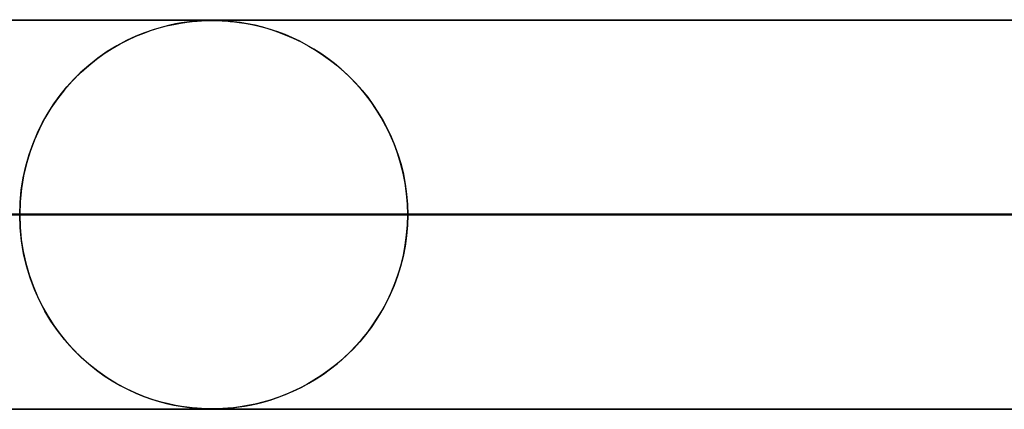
# Model space of a CAD drawing. Header units: millimetres. Extents: x -625 to 625, y -732 to 732.
# Tile 6 of 47: x -309 to -284, y 721 to 732. Entities that reach past the tile are written whole.
import ezdxf

# ---------------------------------------------------------------- set-up
doc = ezdxf.new("R2010")
doc.units = ezdxf.units.MM
doc.layers.add('HIDDEN', color=7, linetype='Continuous')
doc.layers.add('THICK', color=7, linetype='Continuous')

msp = doc.modelspace()

# ---------------------------------------------------------------- linework, layer by layer
at = {"layer": 'HIDDEN'}
for p, q in [((-501.5, 731.49), (0, 731.49)), ((-245.21, 731.48), (-481.175, 731.48)), ((-305.417, 731.243), (-305.636, 731.166)), ((-305.459, 731.229), (-305.263, 731.289)), ((-305.21, 731.304), (-305.417, 731.243)), ((-305.263, 731.289), (-305.071, 731.34)), ((-305.018, 731.353), (-305.21, 731.304)), ((-305.071, 731.34), (-304.885, 731.381)), ((-304.842, 731.39), (-305.018, 731.353)), ((-304.885, 731.381), (-304.71, 731.414)), ((-304.685, 731.418), (-304.842, 731.39)), ((-304.71, 731.414), (-304.552, 731.437)), ((-304.546, 731.438), (-304.685, 731.418)), ((-304.552, 731.437), (-304.41, 731.454)), ((-304.415, 731.453), (-304.546, 731.438)), ((-304.288, 731.465), (-304.415, 731.453)), ((-304.41, 731.454), (-304.283, 731.465)), ((-304.172, 731.473), (-304.288, 731.465)), ((-304.283, 731.465), (-304.17, 731.473)), ((-304.071, 731.477), (-304.172, 731.473)), ((-304.17, 731.473), (-304.071, 731.477)), ((-303.982, 731.479), (-304.071, 731.477)), ((-304.071, 731.477), (-303.982, 731.479)), ((-303.9, 731.48), (-303.982, 731.479)), ((-303.982, 731.479), (-303.899, 731.48)), ((-303.817, 731.479), (-303.9, 731.48)), ((-303.899, 731.48), (-303.819, 731.479)), ((-303.819, 731.479), (-303.734, 731.477)), ((-303.729, 731.477), (-303.817, 731.479)), ((-303.734, 731.477), (-303.641, 731.473)), ((-303.625, 731.472), (-303.729, 731.477)), ((-303.641, 731.473), (-303.538, 731.467)), ((-303.498, 731.464), (-303.625, 731.472)), ((-303.538, 731.467), (-303.431, 731.458)), ((-303.347, 731.449), (-303.498, 731.464)), ((-303.431, 731.458), (-303.322, 731.446)), ((-303.175, 731.427), (-303.347, 731.449)), ((-303.322, 731.446), (-303.203, 731.431)), ((-303.203, 731.431), (-303.069, 731.411)), ((-302.986, 731.396), (-303.175, 731.427)), ((-303.069, 731.411), (-302.921, 731.383)), ((-302.792, 731.356), (-302.986, 731.396)), ((-302.921, 731.383), (-302.761, 731.349)), ((-302.598, 731.308), (-302.792, 731.356)), ((-302.761, 731.349), (-302.59, 731.306)), ((-302.405, 731.252), (-302.598, 731.308)), ((-302.59, 731.306), (-302.408, 731.253)), ((-302.408, 731.253), (-302.217, 731.189)), ((-302.213, 731.188), (-302.405, 731.252)), ((-305.866, 731.074), (-306.104, 730.963)), ((-306.063, 730.983), (-305.86, 731.076)), ((-305.636, 731.166), (-305.866, 731.074)), ((-305.86, 731.076), (-305.658, 731.158)), ((-305.658, 731.158), (-305.459, 731.229)), ((-302.217, 731.189), (-302.018, 731.114)), ((-302.023, 731.116), (-302.213, 731.188)), ((-301.834, 731.035), (-302.023, 731.116)), ((-302.018, 731.114), (-301.813, 731.026)), ((-301.646, 730.946), (-301.834, 731.035)), ((-301.813, 731.026), (-301.61, 730.928)), ((-306.675, 730.629), (-306.471, 730.76)), ((-306.349, 730.832), (-306.598, 730.68)), ((-306.471, 730.76), (-306.267, 730.878)), ((-306.104, 730.963), (-306.349, 730.832)), ((-306.267, 730.878), (-306.063, 730.983)), ((-301.461, 730.849), (-301.646, 730.946)), ((-301.61, 730.928), (-301.412, 730.822)), ((-301.279, 730.743), (-301.461, 730.849)), ((-301.412, 730.822), (-301.22, 730.707)), ((-301.1, 730.629), (-301.279, 730.743)), ((-307.074, 730.326), (-306.876, 730.484)), ((-306.842, 730.51), (-307.073, 730.327)), ((-306.876, 730.484), (-306.675, 730.629)), ((-306.598, 730.68), (-306.842, 730.51)), ((-301.22, 730.707), (-301.033, 730.584)), ((-300.923, 730.506), (-301.1, 730.629)), ((-301.033, 730.584), (-300.852, 730.453)), ((-300.751, 730.374), (-300.923, 730.506)), ((-307.073, 730.327), (-307.293, 730.131)), ((-307.267, 730.155), (-307.074, 730.326)), ((-300.852, 730.453), (-300.677, 730.314)), ((-300.582, 730.233), (-300.751, 730.374)), ((-300.677, 730.314), (-300.508, 730.167)), ((-300.417, 730.083), (-300.582, 730.233)), ((-307.634, 729.774), (-307.454, 729.971)), ((-307.293, 730.131), (-307.501, 729.922)), ((-307.454, 729.971), (-307.267, 730.155)), ((-300.508, 730.167), (-300.345, 730.013)), ((-300.258, 729.924), (-300.417, 730.083)), ((-300.345, 730.013), (-300.19, 729.852)), ((-307.805, 729.564), (-307.634, 729.774)), ((-307.501, 729.922), (-307.695, 729.701)), ((-300.103, 729.756), (-300.258, 729.924)), ((-300.19, 729.852), (-300.041, 729.684)), ((-299.954, 729.578), (-300.103, 729.756)), ((-307.877, 729.469), (-308.045, 729.225)), ((-307.968, 729.341), (-307.805, 729.564)), ((-307.695, 729.701), (-307.877, 729.469)), ((-300.041, 729.684), (-299.898, 729.506)), ((-299.811, 729.39), (-299.954, 729.578)), ((-299.898, 729.506), (-299.762, 729.32)), ((-308.045, 729.225), (-308.2, 728.969)), ((-308.121, 729.105), (-307.968, 729.341)), ((-299.676, 729.192), (-299.811, 729.39)), ((-299.762, 729.32), (-299.633, 729.126)), ((-308.2, 728.969), (-308.342, 728.698)), ((-308.262, 728.856), (-308.121, 729.105)), ((-299.547, 728.985), (-299.676, 729.192)), ((-299.633, 729.126), (-299.511, 728.922)), ((-299.428, 728.769), (-299.547, 728.985)), ((-308.391, 728.594), (-308.262, 728.856)), ((-299.511, 728.922), (-299.397, 728.709)), ((-299.318, 728.543), (-299.428, 728.769)), ((-299.397, 728.709), (-299.292, 728.488)), ((-308.507, 728.32), (-308.391, 728.594)), ((-308.342, 728.698), (-308.47, 728.414)), ((-299.218, 728.31), (-299.318, 728.543)), ((-299.292, 728.488), (-299.198, 728.258)), ((-308.608, 728.035), (-308.507, 728.32)), ((-308.47, 728.414), (-308.581, 728.116)), ((-299.128, 728.068), (-299.218, 728.31)), ((-299.198, 728.258), (-299.113, 728.021)), ((-308.693, 727.738), (-308.608, 728.035)), ((-308.581, 728.116), (-308.675, 727.807)), ((-299.051, 727.818), (-299.128, 728.068)), ((-299.113, 728.021), (-299.04, 727.778)), ((-308.761, 727.434), (-308.693, 727.738)), ((-308.675, 727.807), (-308.75, 727.488)), ((-298.986, 727.56), (-299.051, 727.818)), ((-299.04, 727.778), (-298.979, 727.529)), ((-308.75, 727.488), (-308.805, 727.16)), ((-298.935, 727.297), (-298.986, 727.56)), ((-298.979, 727.529), (-298.931, 727.275)), ((-308.81, 727.124), (-308.761, 727.434)), ((-298.898, 727.031), (-298.935, 727.297)), ((-298.931, 727.275), (-298.897, 727.015)), ((-308.839, 726.809), (-308.81, 727.124)), ((-308.805, 727.16), (-308.838, 726.827)), ((-298.876, 726.761), (-298.898, 727.031)), ((-298.897, 727.015), (-298.875, 726.753)), ((-308.838, 726.827), (-308.85, 726.49)), ((-308.85, 726.49), (-308.839, 726.809)), ((-298.868, 726.49), (-298.876, 726.761)), ((-298.875, 726.753), (-298.868, 726.49)), ((-486.139, 726.49), (-251.769, 726.49)), ((-251.769, 726.49), (-486.139, 726.49)), ((-246.688, 726.49), (-476.159, 726.49)), ((-476.159, 726.49), (-246.688, 726.49)), ((-460.813, 726.49), (-238.877, 726.49)), ((-238.877, 726.49), (-460.813, 726.49)), ((-233.796, 726.49), (-450.832, 726.49)), ((-450.832, 726.49), (-233.796, 726.49)), ((-435.486, 726.49), (-225.984, 726.49)), ((-225.984, 726.49), (-435.486, 726.49)), ((-220.904, 726.49), (-425.506, 726.49)), ((-425.506, 726.49), (-220.904, 726.49)), ((-410.16, 726.49), (-213.092, 726.49)), ((-213.092, 726.49), (-410.16, 726.49)), ((-208.011, 726.49), (-400.179, 726.49)), ((-400.179, 726.49), (-208.011, 726.49)), ((-384.833, 726.49), (-200.199, 726.49)), ((-200.199, 726.49), (-384.833, 726.49)), ((-195.119, 726.49), (-374.852, 726.49)), ((-374.852, 726.49), (-195.119, 726.49)), ((-359.505, 726.49), (-187.307, 726.49)), ((-187.307, 726.49), (-359.505, 726.49)), ((-182.226, 726.49), (-349.524, 726.49)), ((-349.524, 726.49), (-182.226, 726.49)), ((-334.178, 726.49), (-174.414, 726.49)), ((-174.414, 726.49), (-334.178, 726.49)), ((-169.333, 726.49), (-324.196, 726.49)), ((-324.196, 726.49), (-169.333, 726.49)), ((-308.85, 726.49), (-161.521, 726.49)), ((-308.838, 726.153), (-308.85, 726.49)), ((-308.85, 726.49), (-308.839, 726.171)), ((-161.521, 726.49), (-308.85, 726.49)), ((-298.868, 726.49), (-298.876, 726.219)), ((-298.875, 726.227), (-298.868, 726.49)), ((-156.44, 726.49), (-298.868, 726.49)), ((-298.868, 726.49), (-156.44, 726.49)), ((-298.868, 726.49), (-283.521, 726.49)), ((-283.521, 726.49), (-298.868, 726.49)), ((-298.876, 726.219), (-298.898, 725.949)), ((-298.897, 725.965), (-298.875, 726.227)), ((-308.839, 726.171), (-308.81, 725.856)), ((-308.805, 725.82), (-308.838, 726.153)), ((-298.898, 725.949), (-298.935, 725.683)), ((-298.931, 725.705), (-298.897, 725.965)), ((-308.81, 725.856), (-308.761, 725.546)), ((-308.75, 725.492), (-308.805, 725.82)), ((-298.935, 725.683), (-298.986, 725.42)), ((-298.979, 725.451), (-298.931, 725.705)), ((-308.761, 725.546), (-308.693, 725.242)), ((-308.675, 725.173), (-308.75, 725.492)), ((-298.986, 725.42), (-299.051, 725.162)), ((-299.04, 725.202), (-298.979, 725.451)), ((-308.693, 725.242), (-308.608, 724.945)), ((-308.581, 724.864), (-308.675, 725.173)), ((-299.051, 725.162), (-299.128, 724.912)), ((-299.113, 724.959), (-299.04, 725.202)), ((-308.608, 724.945), (-308.507, 724.66)), ((-299.128, 724.912), (-299.218, 724.67)), ((-299.198, 724.722), (-299.113, 724.959)), ((-308.47, 724.566), (-308.581, 724.864)), ((-308.507, 724.66), (-308.391, 724.386)), ((-299.218, 724.67), (-299.318, 724.437)), ((-299.292, 724.492), (-299.198, 724.722)), ((-308.342, 724.282), (-308.47, 724.566)), ((-299.318, 724.437), (-299.428, 724.211)), ((-299.397, 724.271), (-299.292, 724.492)), ((-308.391, 724.386), (-308.262, 724.124)), ((-308.2, 724.011), (-308.342, 724.282)), ((-299.428, 724.211), (-299.547, 723.995)), ((-299.511, 724.058), (-299.397, 724.271)), ((-308.262, 724.124), (-308.121, 723.875)), ((-308.045, 723.755), (-308.2, 724.011)), ((-299.547, 723.995), (-299.676, 723.788)), ((-299.633, 723.854), (-299.511, 724.058)), ((-308.121, 723.875), (-307.968, 723.639)), ((-307.877, 723.511), (-308.045, 723.755)), ((-307.968, 723.639), (-307.805, 723.416)), ((-299.898, 723.474), (-299.762, 723.66)), ((-299.676, 723.788), (-299.811, 723.59)), ((-299.762, 723.66), (-299.633, 723.854)), ((-307.695, 723.279), (-307.877, 723.511)), ((-307.805, 723.416), (-307.634, 723.206)), ((-299.954, 723.402), (-300.103, 723.224)), ((-300.041, 723.297), (-299.898, 723.474)), ((-299.811, 723.59), (-299.954, 723.402)), ((-307.501, 723.058), (-307.695, 723.279)), ((-307.634, 723.206), (-307.454, 723.009)), ((-300.103, 723.224), (-300.258, 723.056)), ((-300.19, 723.128), (-300.041, 723.297)), ((-307.293, 722.849), (-307.501, 723.058)), ((-307.454, 723.009), (-307.267, 722.825)), ((-300.417, 722.897), (-300.582, 722.747)), ((-300.508, 722.813), (-300.345, 722.967)), ((-300.258, 723.056), (-300.417, 722.897)), ((-300.345, 722.967), (-300.19, 723.128)), ((-307.073, 722.653), (-307.293, 722.849)), ((-307.267, 722.825), (-307.074, 722.654)), ((-307.074, 722.654), (-306.876, 722.496)), ((-306.842, 722.47), (-307.073, 722.653)), ((-300.852, 722.527), (-300.677, 722.666)), ((-300.582, 722.747), (-300.751, 722.606)), ((-300.677, 722.666), (-300.508, 722.813)), ((-306.876, 722.496), (-306.675, 722.351)), ((-306.598, 722.3), (-306.842, 722.47)), ((-301.22, 722.273), (-301.033, 722.396)), ((-300.923, 722.474), (-301.1, 722.351)), ((-301.033, 722.396), (-300.852, 722.527)), ((-300.751, 722.606), (-300.923, 722.474)), ((-306.675, 722.351), (-306.471, 722.22)), ((-306.349, 722.148), (-306.598, 722.3)), ((-306.471, 722.22), (-306.267, 722.102)), ((-306.104, 722.017), (-306.349, 722.148)), ((-301.461, 722.131), (-301.646, 722.034)), ((-301.61, 722.052), (-301.412, 722.158)), ((-301.279, 722.237), (-301.461, 722.131)), ((-301.412, 722.158), (-301.22, 722.273)), ((-301.1, 722.351), (-301.279, 722.237)), ((-306.267, 722.102), (-306.063, 721.997)), ((-305.866, 721.906), (-306.104, 722.017)), ((-306.063, 721.997), (-305.86, 721.904)), ((-305.636, 721.814), (-305.866, 721.906)), ((-305.86, 721.904), (-305.658, 721.822)), ((-302.217, 721.791), (-302.018, 721.866)), ((-301.834, 721.945), (-302.023, 721.864)), ((-302.018, 721.866), (-301.813, 721.954)), ((-301.646, 722.034), (-301.834, 721.945)), ((-301.813, 721.954), (-301.61, 722.052)), ((-305.658, 721.822), (-305.459, 721.751)), ((-305.417, 721.737), (-305.636, 721.814)), ((-305.459, 721.751), (-305.263, 721.691)), ((-305.21, 721.676), (-305.417, 721.737)), ((-305.263, 721.691), (-305.071, 721.64)), ((-305.018, 721.627), (-305.21, 721.676)), ((-305.071, 721.64), (-304.885, 721.599)), ((-304.842, 721.59), (-305.018, 721.627)), ((-302.792, 721.624), (-302.986, 721.584)), ((-302.921, 721.597), (-302.761, 721.631)), ((-302.598, 721.672), (-302.792, 721.624)), ((-302.761, 721.631), (-302.59, 721.674)), ((-302.405, 721.728), (-302.598, 721.672)), ((-302.59, 721.674), (-302.408, 721.727)), ((-302.408, 721.727), (-302.217, 721.791)), ((-302.213, 721.792), (-302.405, 721.728)), ((-302.023, 721.864), (-302.213, 721.792)), ((-501.5, 721.49), (0, 721.49)), ((-481.175, 721.5), (-245.21, 721.5)), ((-481.175, 721.5), (-245.21, 721.5)), ((-455.85, 721.5), (-232.318, 721.5)), ((-430.525, 721.5), (-219.427, 721.5)), ((-405.2, 721.5), (-206.536, 721.5)), ((-379.875, 721.5), (-193.644, 721.5)), ((-354.55, 721.5), (-180.753, 721.5)), ((-329.225, 721.5), (-167.861, 721.5)), ((-304.885, 721.599), (-304.71, 721.566)), ((-304.685, 721.562), (-304.842, 721.59)), ((-304.71, 721.566), (-304.552, 721.543)), ((-304.546, 721.542), (-304.685, 721.562)), ((-304.552, 721.543), (-304.41, 721.526)), ((-304.415, 721.527), (-304.546, 721.542)), ((-304.288, 721.515), (-304.415, 721.527)), ((-304.41, 721.526), (-304.283, 721.515)), ((-304.172, 721.507), (-304.288, 721.515)), ((-304.283, 721.515), (-304.17, 721.507)), ((-304.071, 721.503), (-304.172, 721.507)), ((-304.17, 721.507), (-304.071, 721.503)), ((-303.982, 721.501), (-304.071, 721.503)), ((-304.071, 721.503), (-303.982, 721.501)), ((-303.9, 721.5), (-303.982, 721.501)), ((-303.982, 721.501), (-303.899, 721.5)), ((-303.817, 721.501), (-303.9, 721.5)), ((-303.9, 721.5), (-154.97, 721.5)), ((-303.899, 721.5), (-303.819, 721.501)), ((-303.819, 721.501), (-303.734, 721.503)), ((-303.729, 721.503), (-303.817, 721.501)), ((-303.734, 721.503), (-303.641, 721.507)), ((-303.625, 721.508), (-303.729, 721.503)), ((-303.641, 721.507), (-303.538, 721.513)), ((-303.498, 721.516), (-303.625, 721.508)), ((-303.538, 721.513), (-303.431, 721.522)), ((-303.347, 721.531), (-303.498, 721.516)), ((-303.431, 721.522), (-303.322, 721.534)), ((-303.175, 721.553), (-303.347, 721.531)), ((-303.322, 721.534), (-303.203, 721.549)), ((-303.203, 721.549), (-303.069, 721.569)), ((-302.986, 721.584), (-303.175, 721.553)), ((-303.069, 721.569), (-302.921, 721.597))]:
    msp.add_line(p, q, dxfattribs=at)
at = {"layer": 'THICK'}
for p, q in [((-556.5, 731.5), (0, 731.5)), ((0, 726.5), (-556.5, 726.5))]:
    msp.add_line(p, q, dxfattribs=at)

doc.saveas('drawing.dxf')
